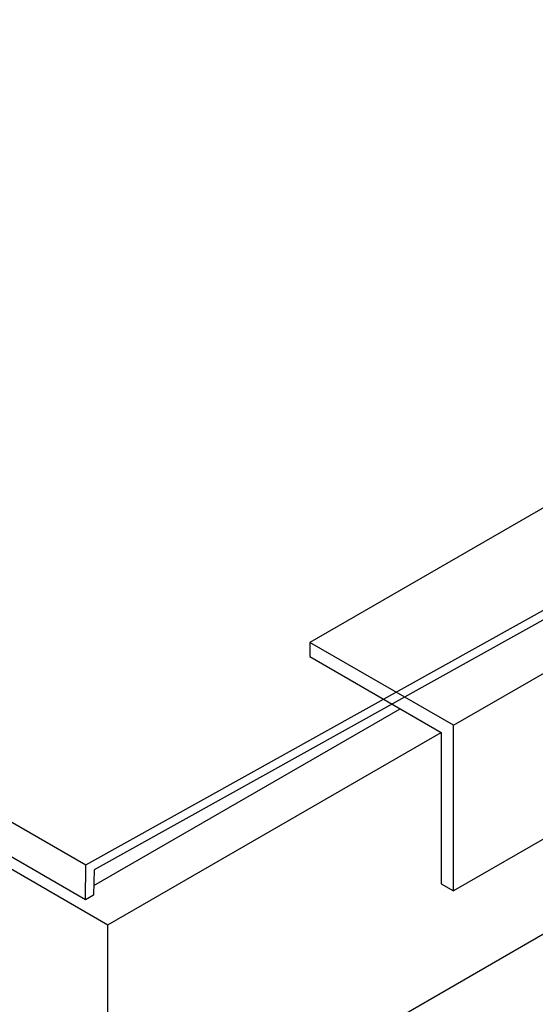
# Model space of a CAD drawing. Header units: millimetres. Extents: x 0 to 5600, y -1552 to 3960.
# Tile 136 of 199: x 4385 to 4474, y 2528 to 2697. Entities that reach past the tile are written whole.
import ezdxf

# ---------------------------------------------------------------- set-up
doc = ezdxf.new("R2010")
doc.units = ezdxf.units.MM
doc.header["$LTSCALE"] = 308
doc.layers.get('0').update_dxf_attribs({"linetype": 'CONTINUOUS'})

msp = doc.modelspace()

# ---------------------------------------------------------------- linework, layer by layer
at = {"color": 7, "linetype": 'Continuous'}
for p, q in [((3698.41, 2954.61), (4396.33, 2551.68)), ((4459.68, 2575.78), (4759.84, 2749.07)), ((4611.71, 2692.12), (4434.93, 2590.06)), ((4396.33, 2551.68), (4588.16, 2658.57)), ((4510.42, 2613.62), (4397.72, 2550.82)), ((4546.79, 2597.49), (4459.68, 2547.2)), ((4459.68, 2575.78), (4434.93, 2590.06)), ((4434.93, 2590.06), (4434.93, 2587.61)), ((4434.93, 2587.61), (4457.56, 2574.55)), ((4327.63, 2583.23), (4400.1, 2541.38)), ((4396.24, 2545.68), (4329.42, 2584.26)), ((4442.53, 2520.97), (4549.57, 2582.77)), ((4397.68, 2548.14), (4450.49, 2578.63)), ((4459.68, 2547.2), (4459.68, 2575.78)), ((4400.1, 2541.38), (4457.56, 2574.55)), ((4457.56, 2574.55), (4457.56, 2548.42)), ((4396.24, 2545.68), (4396.33, 2551.68)), ((4397.72, 2550.82), (4397.65, 2546.5)), ((4457.56, 2548.42), (4459.68, 2547.2)), ((4397.65, 2546.5), (4396.24, 2545.68)), ((4400.1, 2504.64), (4400.1, 2541.38))]:
    msp.add_line(p, q, dxfattribs=at)

doc.saveas('drawing.dxf')
